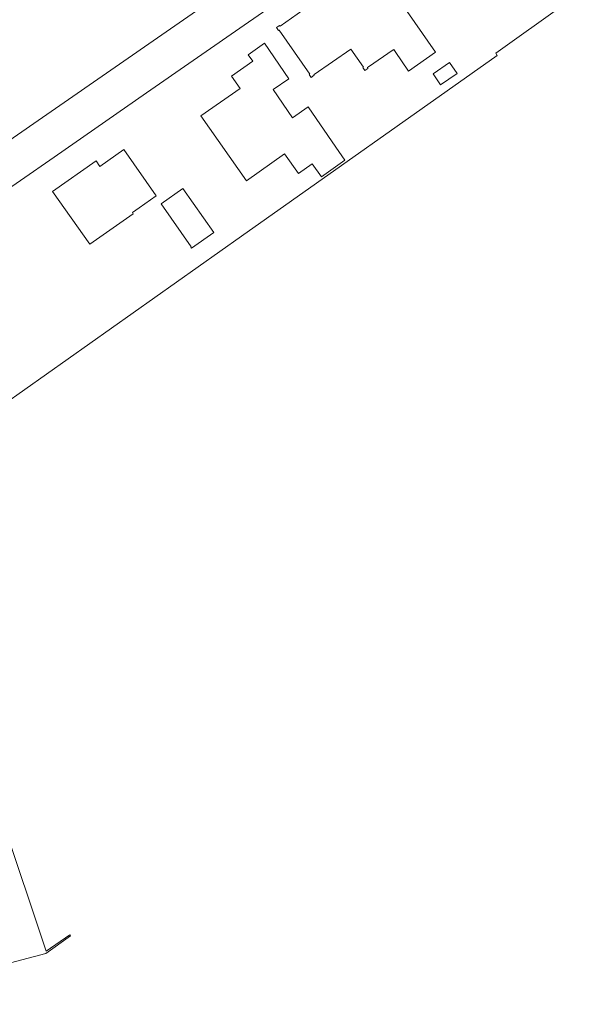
# Model space of a CAD drawing. Header units: metres. Extents: x 80938 to 82288, y 446951 to 448452.
# Tile 39 of 96: x 82161 to 82245, y 447278 to 447426. Entities that reach past the tile are written whole.
import ezdxf

# ---------------------------------------------------------------- set-up
doc = ezdxf.new("R2010")
doc.units = ezdxf.units.M
doc.header["$MEASUREMENT"] = 0
doc.layers.add('B-WE-OG-TERREIN_ERF-GV', color=253, linetype='Continuous', lineweight=18)
doc.layers.add('B-WE-VH-VERHARDING_BETONSTRAATSTEEN-GV', color=253, linetype='Continuous', lineweight=18)

msp = doc.modelspace()

# ---------------------------------------------------------------- linework, layer by layer
at = {"layer": 'B-WE-OG-TERREIN_ERF-GV', "linetype": 'Continuous', "lineweight": 0}
for points in [[(82213.136, 447438.474), (82194.322, 447425.411), (82179.65, 447415.224), (82165.723, 447405.563), (82135.263, 447384.472)], [(82216.94, 447430.318), (82223.168, 447421.32), (82219.097, 447418.508), (82217.069, 447421.453), (82216.862, 447421.753), (82216.747, 447421.674), (82213.062, 447419.141), (82212.887, 447419.02), (82212.962, 447418.911), (82212.503, 447418.596), (82212.198, 447419.041), (82212.28, 447419.098), (82210.411, 447421.812), (82204.886, 447418), (82204.808, 447417.945), (82204.867, 447417.859), (82204.424, 447417.552), (82204.116, 447417.995), (82204.198, 447418.052), (82199.608, 447424.669), (82199.525, 447424.613), (82199.223, 447425.061), (82199.672, 447425.364), (82199.734, 447425.273), (82203.169, 447427.646)], [(82141.655, 447356.742), (82193.911, 447393.659), (82232.446, 447420.843), (82232.218, 447421.171), (82242.563, 447428.544)], [(82135.557, 447278.039), (82164.447, 447285.703), (82168.183, 447288.364), (82168.107, 447288.471), (82164.52, 447286.013), (82157.889, 447305.864)]]:
    msp.add_lwpolyline(points, dxfattribs=at)
for points in [[(82187.832, 447411.741), (82193.722, 447415.9), (82192.446, 447417.741), (82195.66, 447419.968), (82194.948, 447420.968), (82197.38, 447422.699), (82201.06, 447417.341), (82198.687, 447415.711), (82201.603, 447411.466), (82203.977, 447413.096), (82208.124, 447407.059), (82209.505, 447405.114), (82205.973, 447402.601), (82204.589, 447404.556), (82202.493, 447403.071), (82200.414, 447406.03), (82194.691, 447402)], [(82222.784, 447418.089), (82225.273, 447419.802), (82226.407, 447418.154), (82223.918, 447416.441)], [(82165.491, 447400.356), (82172.029, 447404.966), (82172.605, 447404.148), (82176.202, 447406.683), (82181.098, 447399.736), (82178.501, 447397.904), (82177.513, 447397.204), (82177.634, 447397.032), (82171.11, 447392.427)], [(82181.853, 447398.511), (82185.116, 447400.804), (82189.766, 447394.183), (82186.416, 447391.839), (82186.299, 447392.005), (82186.364, 447392.052)]]:
    msp.add_lwpolyline(points, close=True, dxfattribs=at)
at = {"layer": 'B-WE-VH-VERHARDING_BETONSTRAATSTEEN-GV', "linetype": 'Continuous', "lineweight": 0}
for points in [[(82179.65, 447415.224), (82194.322, 447425.411), (82213.136, 447438.474), (82228.114, 447448.873), (82228.196, 447448.929), (82227.697, 447449.705), (82236.104, 447455.566), (82237.087, 447456.25), (82244.803, 447461.657), (82242.826, 447464.564), (82234.896, 447459.167), (82233.864, 447458.464), (82225.664, 447452.772), (82224.906, 447453.804), (82190.899, 447430.219), (82157.552, 447407.097), (82133.623, 447390.523), (82128.326, 447386.846), (82128.507, 447386.603), (82105.441, 447370.769), (82104.954, 447370.473), (82104.993, 447370.353)], [(82106.086, 447364.363), (82106.157, 447364.318), (82108.682, 447366.077), (82119.635, 447373.646), (82135.263, 447384.472), (82165.723, 447405.563), (82179.65, 447415.224)]]:
    msp.add_lwpolyline(points, dxfattribs=at)

doc.saveas('drawing.dxf')
